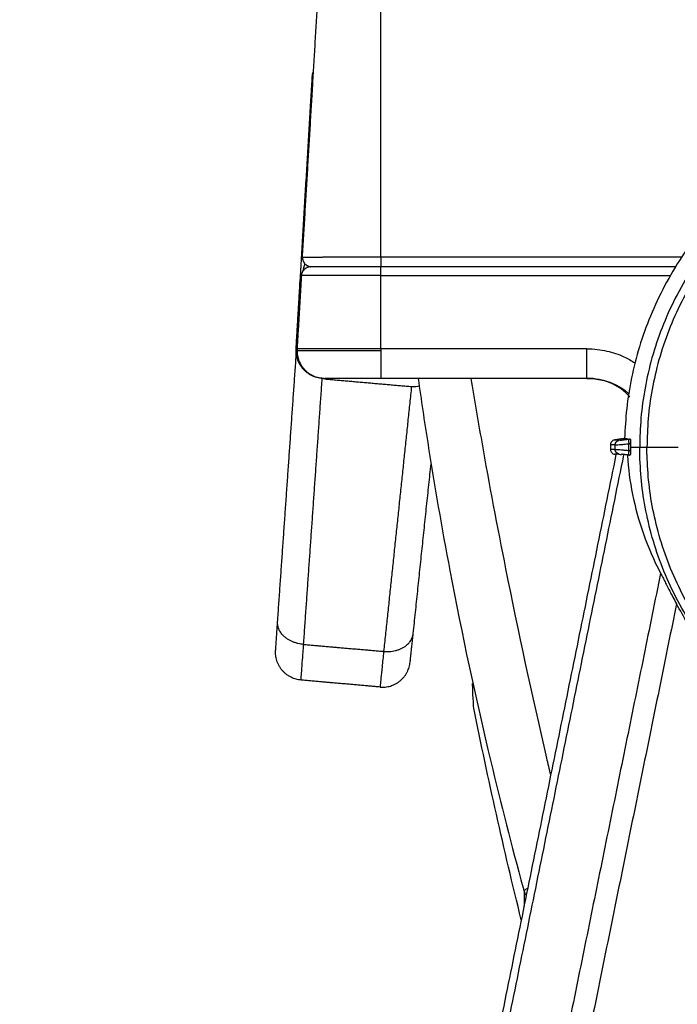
# Model space of a CAD drawing. Header units: millimetres. Extents: x 4946 to 6276, y -4769 to -3439.
# Tile 27 of 195: x 5134 to 5205, y -3686 to -3580. Entities that reach past the tile are written whole.
import ezdxf

# ---------------------------------------------------------------- set-up
doc = ezdxf.new("R2010")
doc.units = ezdxf.units.MM
doc.layers.add('ROXX_NEOmini_FIXTURE', color=7, linetype='Continuous', true_color=0x000000)
doc.dimstyles.get("Standard").update_dxf_attribs({"dimscale": 10, "dimtxt": 2.5, "dimasz": 3, "dimexe": 1, "dimexo": 0.5, "dimgap": 0.8, "dimtad": 1, "dimtoh": 1, "dimdec": 1, "dimzin": 1, "dimdsep": 46, "dimtxsty": 'Standard', "dimblk": 'OPEN90', "dimcen": 2.5, "dimadec": 1, "dimazin": 1, "dimtfac": 1, "dimtdec": 4, "dimtix": 1, "dimtofl": 0, "dimtmove": 1, "dimatfit": 3, "dimldrblk": 'OPEN90', "dimfxl": 1, "dimtolj": 1, "dimtzin": 1, "dimarcsym": 0})

# ---------------------------------------------------------------- blocks, each defined once
blk = doc.blocks.new('*D5')
at = {"layer": 'Defpoints', "color": 0}
for p in [(5051.91, -3556.28), (5183.73, -3556.28), (5183.73, -3812.78)]:
    blk.add_point(p, dxfattribs=at)
at = {"layer": 'ROXX_NEOmini_FIXTURE', "color": 0, "lineweight": -2}
for p, q in [((5177.73, -3556.28), (5048.91, -3556.28)), ((5051.91, -3806.78), (5051.91, -3562.28)), ((5177.73, -3812.78), (5048.91, -3812.78))]:
    blk.add_line(p, q, dxfattribs=at)
at = {"layer": 'ROXX_NEOmini_FIXTURE', "color": 0}
for points in [[(5052.91, -3562.28), (5050.91, -3562.28), (5051.91, -3556.28)], [(5050.91, -3806.78), (5052.91, -3806.78), (5051.91, -3812.78)]]:
    blk.add_solid(points, dxfattribs=at)
at = {"layer": 'ROXX_NEOmini_FIXTURE', "color": 0, "insert": (5045.01, -3684.53), "char_height": 9.002, "attachment_point": 5, "rotation": 90}
blk.add_mtext('\\A1;256.5', dxfattribs=at)

msp = doc.modelspace()

# ---------------------------------------------------------------- linework, layer by layer
at = {"layer": 'ROXX_NEOmini_FIXTURE', "color": 18, "true_color": 0x000000}
for points, degree in [([(5164.87, -3605.32), (5165.95, -3587.2), (5167.02, -3569.08)], 2), ([(5164.87, -3605.32), (5165.95, -3587.2), (5167.02, -3569.08)], 2), ([(5164.6, -3608.2), (5165.19, -3598.28), (5165.78, -3588.35)], 2), ([(5164.6, -3608.2), (5165.19, -3598.28), (5165.78, -3588.35)], 2), ([(5164.75, -3607.32), (5164.52, -3611.26), (5164.28, -3615.2)], 2), ([(5164.75, -3607.32), (5164.52, -3611.26), (5164.28, -3615.2)], 2), ([(5164.18, -3615.2), (5164.39, -3611.7), (5164.6, -3608.2)], 2), ([(5164.18, -3615.2), (5164.39, -3611.7), (5164.6, -3608.2)], 2), ([(5162.19, -3644.57), (5163.21, -3629.98), (5164.23, -3615.4)], 2), ([(5162.19, -3644.57), (5163.21, -3629.98), (5164.23, -3615.4)], 2), ([(5176.78, -3645.84), (5177.74, -3636.7), (5178.7, -3627.56)], 2), ([(5176.78, -3645.84), (5177.74, -3636.7), (5178.7, -3627.56)], 2), ([(5173.21, -3651.59), (5168.96, -3651.21), (5164.71, -3650.84)], 2), ([(5173.21, -3651.59), (5168.96, -3651.21), (5164.71, -3650.84)], 2), ([(5188.4, -3676.63), (5186.54, -3669.07), (5184.83, -3661.48), (5183.29, -3653.85)], 3), ([(5188.4, -3676.63), (5186.54, -3669.07), (5184.83, -3661.48), (5183.29, -3653.85)], 3)]:
    msp.add_open_spline(points, degree=degree, dxfattribs=at)
at = {"layer": 'ROXX_NEOmini_FIXTURE', "color": 18, "lineweight": -3, "true_color": 0x000000}
for points, degree in [([(5173.31, -3605.32), (5173.31, -3587.2), (5173.31, -3569.08)], 2), ([(5173.31, -3605.32), (5189.49, -3605.32), (5205.68, -3605.32)], 2), ([(5205, -3606.38), (5189.15, -3606.38), (5173.31, -3606.38)], 2), ([(5205, -3606.38), (5205.01, -3606.38), (5205.03, -3606.38)], 2), ([(5164.7, -3607.75), (5164.64, -3607.88), (5164.61, -3608.03), (5164.6, -3608.2)], 3), ([(5173.31, -3607.32), (5188.89, -3607.32), (5204.47, -3607.32)], 2), ([(5173.31, -3615.2), (5173.31, -3611.26), (5173.31, -3607.32)], 2), ([(5195.47, -3615.2), (5184.39, -3615.2), (5173.31, -3615.2)], 2), ([(5164.99, -3647), (5165.99, -3632.71), (5166.99, -3618.42)], 2), ([(5167.27, -3618.44), (5171.93, -3618.85), (5176.59, -3619.26)], 2), ([(5195.47, -3618.38), (5184.39, -3618.38), (5173.31, -3618.38)], 2), ([(5195.47, -3618.38), (5197.14, -3618.38), (5198.83, -3618.95), (5199.99, -3620.03)], 3), ([(5176.59, -3619.26), (5175.1, -3633.5), (5173.6, -3647.75)], 2), ([(5176.59, -3619.26), (5176.93, -3619.29), (5177.21, -3619.25), (5177.46, -3619.17)], 3), ([(5198.43, -3625.01), (5198.29, -3625.03), (5198.11, -3625.16), (5198.01, -3625.36), (5198.01, -3625.51)], 3), ([(5198.01, -3625.51), (5198.01, -3625.78), (5198.01, -3626.05)], 2), ([(5198.5, -3625.54), (5198.25, -3625.52), (5198.01, -3625.51)], 2), ([(5199.52, -3624.85), (5198.98, -3624.93), (5198.43, -3625.01)], 2), ([(5198.92, -3625.05), (5198.68, -3625.03), (5198.43, -3625.01)], 2), ([(5198.5, -3625.54), (5198.52, -3625.54), (5198.62, -3625.54), (5198.96, -3625.51), (5199.44, -3625.47), (5199.8, -3625.43), (5199.98, -3625.41)], 3), ([(5198.5, -3626.02), (5198.5, -3625.78), (5198.5, -3625.54)], 2), ([(5199.52, -3624.85), (5199.65, -3624.86), (5199.78, -3624.87), (5199.91, -3624.88)], 3), ([(5199.91, -3624.92), (5200.01, -3624.91), (5200.11, -3624.89)], 2), ([(5199.98, -3625.41), (5200.07, -3625.4), (5200.16, -3625.39)], 2), ([(5199.98, -3626.14), (5199.98, -3625.78), (5199.98, -3625.41)], 2), ([(5200.13, -3624.93), (5200.14, -3624.95), (5200.15, -3625.03), (5200.16, -3625.19), (5200.16, -3625.32), (5200.16, -3625.39)], 3), ([(5200.16, -3625.78), (5200.65, -3625.78), (5201.14, -3625.78)], 2), ([(5201.92, -3625.78), (5203.6, -3625.78), (5205.28, -3625.78)], 2), ([(5198.59, -3626.56), (5182.81, -3704.09), (5167.04, -3781.63)], 2), ([(5167.91, -3781.63), (5183.67, -3704.13), (5199.44, -3626.64)], 2), ([(5198.5, -3626.02), (5198.25, -3626.03), (5198.01, -3626.05)], 2), ([(5198.01, -3626.05), (5198.01, -3626.11), (5198.03, -3626.22), (5198.12, -3626.38), (5198.26, -3626.49), (5198.37, -3626.53), (5198.44, -3626.54)], 3), ([(5198.92, -3626.51), (5198.68, -3626.53), (5198.44, -3626.54)], 2), ([(5198.5, -3626.02), (5198.51, -3626.01), (5198.61, -3626.02), (5198.81, -3626.03), (5199.19, -3626.06), (5199.53, -3626.1), (5199.83, -3626.12), (5199.98, -3626.14)], 3), ([(5199.18, -3626.61), (5199.08, -3626.6), (5198.99, -3626.59), (5198.91, -3626.58)], 3), ([(5199.82, -3626.68), (5199.91, -3628.06), (5200.27, -3630.85), (5201.43, -3635.1), (5202.65, -3637.94), (5203.39, -3639.34)], 3), ([(5200.11, -3626.67), (5200.01, -3626.65), (5199.91, -3626.63)], 2), ([(5200.16, -3626.17), (5200.07, -3626.15), (5199.98, -3626.14)], 2), ([(5200.16, -3626.17), (5200.16, -3626.23), (5200.16, -3626.36), (5200.15, -3626.53), (5200.14, -3626.6), (5200.13, -3626.62)], 3), ([(5203.39, -3639.34), (5188.92, -3710.49), (5174.44, -3781.63)], 2), ([(5203.39, -3639.34), (5203.45, -3639.45), (5203.57, -3639.69), (5203.8, -3640.13), (5204.06, -3640.66), (5204.37, -3641.25), (5204.71, -3641.92), (5204.97, -3642.39), (5205.1, -3642.64)], 3), ([(5205.1, -3642.64), (5190.96, -3712.13), (5176.82, -3781.63)], 2), ([(5164.71, -3650.84), (5164.71, -3650.84), (5164.72, -3650.67), (5164.78, -3649.93), (5164.87, -3648.71), (5164.95, -3647.61), (5164.99, -3647)], 3), ([(5164.99, -3647), (5169.29, -3647.38), (5173.6, -3647.75)], 2), ([(5173.6, -3647.75), (5173.54, -3648.36), (5173.42, -3649.46), (5173.3, -3650.67), (5173.23, -3651.42), (5173.21, -3651.59), (5173.21, -3651.59)], 3), ([(5183.29, -3653.85), (5183.29, -3653.85), (5183.24, -3652.97), (5183.15, -3651.2)], 3), ([(5188.71, -3673.56), (5188.71, -3674.16), (5188.7, -3674.7), (5188.7, -3675.17)], 3), ([(5188.71, -3673.56), (5188.74, -3673.67), (5188.82, -3673.84), (5188.93, -3674.03)], 3)]:
    msp.add_open_spline(points, degree=degree, dxfattribs=at)
at = {"layer": 'ROXX_NEOmini_FIXTURE', "color": 18, "true_color": 0x000000}
for points, weights in [([(5165.93, -3585.82), (5165.94, -3585.59), (5166.05, -3585.39)], [1, 0.916609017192, 0.884308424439]), ([(5165.93, -3585.82), (5165.94, -3585.59), (5166.05, -3585.39)], [1, 0.916609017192, 0.884308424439]), ([(5165.78, -3588.35), (5165.93, -3585.82), (5165.93, -3585.82)], [1, 0.953584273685, 1]), ([(5165.78, -3588.35), (5165.93, -3585.82), (5165.93, -3585.82)], [1, 0.953584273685, 1]), ([(5164.28, -3615.2), (5164.28, -3615.29), (5164.28, -3615.38)], [1, 0.999559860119, 1]), ([(5164.28, -3615.2), (5164.28, -3615.29), (5164.28, -3615.38)], [1, 0.999559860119, 1]), ([(5161.98, -3647.64), (5161.98, -3647.64), (5162.19, -3644.57)], [1, 0.933565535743, 1]), ([(5161.98, -3647.64), (5161.98, -3647.64), (5162.19, -3644.57)], [1, 0.933565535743, 1]), ([(5176.45, -3648.91), (5176.45, -3648.91), (5176.78, -3645.84)], [1, 0.933564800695, 1]), ([(5176.45, -3648.91), (5176.45, -3648.91), (5176.78, -3645.84)], [1, 0.933564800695, 1]), ([(5164.71, -3650.84), (5161.77, -3650.58), (5161.98, -3647.64)], [1, 0.713255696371, 1]), ([(5164.71, -3650.84), (5161.77, -3650.58), (5161.98, -3647.64)], [1, 0.713255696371, 1]), ([(5173.21, -3651.59), (5176.15, -3651.84), (5176.45, -3648.91)], [1, 0.713253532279, 1]), ([(5173.21, -3651.59), (5176.15, -3651.84), (5176.45, -3648.91)], [1, 0.713253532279, 1])]:
    msp.add_rational_spline(points, weights, degree=2, dxfattribs=at)
at = {"layer": 'ROXX_NEOmini_FIXTURE', "color": 18, "lineweight": -3, "true_color": 0x000000}
for points, weights in [([(5165.9, -3588), (5165.79, -3588.16), (5165.78, -3588.35)], [0.88316003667, 0.916016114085, 1]), ([(5235.58, -3588.79), (5200.4, -3589.67), (5199.52, -3624.85)], [1, 0.724580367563, 1]), ([(5167.03, -3605.38), (5164.87, -3605.38), (5164.87, -3605.38)], [0.854142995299, 0.862845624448, 1]), ([(5164.87, -3605.38), (5164.87, -3606.29), (5165.78, -3606.37)], [1, 0.724907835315, 0.967106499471]), ([(5167.04, -3605.32), (5169.55, -3605.32), (5173.31, -3605.32)], [0.854132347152, 0.844345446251, 1]), ([(5173.31, -3605.38), (5173.31, -3606.38), (5173.31, -3606.38)], [1, 0.707106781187, 1]), ([(5165.75, -3606.38), (5164.81, -3606.38), (5164.75, -3607.32)], [1, 0.727772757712, 1]), ([(5165.12, -3606.04), (5164.98, -3606.44), (5164.9, -3606.86)], [0.965770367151, 0.969858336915, 0.977524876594]), ([(5173.31, -3606.38), (5165.75, -3606.38), (5165.75, -3606.38)], [1, 0.707106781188, 1]), ([(5173.31, -3607.32), (5173.31, -3606.38), (5173.31, -3606.38)], [1, 0.72777275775, 1]), ([(5173.31, -3607.32), (5164.75, -3607.32), (5164.75, -3607.32)], [1, 0.707106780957, 1]), ([(5173.31, -3615.2), (5164.28, -3615.2), (5164.28, -3615.2)], [1, 0.707106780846, 1]), ([(5173.31, -3615.2), (5173.31, -3615.29), (5173.31, -3615.38)], [1, 0.999559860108, 1]), ([(5164.28, -3615.38), (5164.28, -3618.38), (5167.28, -3618.38)], [1, 0.707106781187, 1]), ([(5173.31, -3615.38), (5173.31, -3618.38), (5173.31, -3618.38)], [1, 0.707107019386, 1]), ([(5198.5, -3625.54), (5198.5, -3625.11), (5198.92, -3625.05)], [1, 0.758234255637, 1]), ([(5199.51, -3624.98), (5199.52, -3624.91), (5199.52, -3624.85)], [0.99121677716, 0.990509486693, 0.98980583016]), ([(5199.91, -3624.92), (5199.91, -3624.93), (5199.98, -3625.41)], [1, 0.716297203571, 1]), ([(5200.16, -3625.39), (5200.16, -3625.58), (5200.16, -3625.78)], [1, 0.999985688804, 1]), ([(5200.16, -3625.78), (5200.16, -3625.97), (5200.16, -3626.17)], [1, 0.999985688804, 1]), ([(5201.15, -3626.67), (5201.14, -3626.22), (5201.14, -3625.78)], [1, 0.999921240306, 1]), ([(5201.14, -3625.78), (5201.23, -3625.78), (5201.92, -3625.78)], [1, 0.816478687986, 1]), ([(5201.93, -3626.65), (5201.92, -3626.21), (5201.92, -3625.78)], [1, 0.999921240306, 1]), ([(5198.92, -3626.51), (5198.5, -3626.44), (5198.5, -3626.02)], [1, 0.758234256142, 1]), ([(5199.98, -3626.14), (5199.91, -3626.62), (5199.91, -3626.63)], [1, 0.716297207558, 1]), ([(5164.99, -3647), (5162.04, -3646.76), (5162.19, -3644.57)], [1, 0.711679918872, 1]), ([(5173.6, -3647.75), (5176.55, -3648.03), (5176.78, -3645.84)], [1, 0.711679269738, 1])]:
    msp.add_rational_spline(points, weights, degree=2, dxfattribs=at)
for points, weights, knots in [([(5271.83, -3623.93), (5270.02, -3589.52), (5235.58, -3590.42), (5201.14, -3591.32), (5201.14, -3625.78)], [1, 0.716301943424, 1, 0.716301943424, 1], [-109.257502, -109.257502, -109.257502, -54.628751, -54.628751, 0, 0, 0]), ([(5271.05, -3623.97), (5269.29, -3590.32), (5235.6, -3591.2), (5201.92, -3592.08), (5201.92, -3625.78)], [1, 0.716301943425, 1, 0.716301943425, 1], [-106.858227, -106.858227, -106.858227, -53.429113, -53.429113, 0, 0, 0]), ([(5167.18, -3618.38), (5165.88, -3618.38), (5164.99, -3617.43), (5164.11, -3616.49), (5164.18, -3615.2)], [1, 0.9181008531, 1, 0.9181008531, 1], [-4.890413, -4.890413, -4.890413, -2.445206, -2.445206, 0, 0, 0]), ([(5195.47, -3618.38), (5195.47, -3618.38), (5195.47, -3617.43), (5195.47, -3616.49), (5195.47, -3615.2)], [1, 0.918101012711, 1, 0.918101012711, 1], [0, 0, 0, 2.445204, 2.445204, 4.890408, 4.890408, 4.890408]), ([(5164.28, -3615.38), (5164.28, -3615.38), (5166.92, -3615.38), (5169.57, -3615.38), (5173.31, -3615.38)], [1, 0.923879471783, 1, 0.923879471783, 1], [0.462274, 0.462274, 0.462274, 5.197763, 5.197763, 9.933251, 9.933251, 9.933251]), ([(5173.31, -3618.38), (5170.81, -3618.38), (5169.04, -3618.38), (5167.28, -3618.38), (5167.28, -3618.38)], [1, 0.923879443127, 1, 0.923879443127, 1], [-9.470982, -9.470982, -9.470982, -4.735491, -4.735491, 0, 0, 0]), ([(5271.87, -3625.78), (5271.87, -3660.7), (5236.95, -3661.14), (5202.03, -3661.58), (5201.15, -3626.67)], [1, 0.711530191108, 1, 0.711530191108, 1], [-110.221555, -110.221555, -110.221555, -55.110777, -55.110777, 0, 0, 0]), ([(5271.1, -3625.78), (5271.1, -3659.94), (5236.94, -3660.37), (5202.78, -3660.79), (5201.93, -3626.65)], [1, 0.711530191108, 1, 0.711530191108, 1], [-107.801108, -107.801108, -107.801108, -53.900554, -53.900554, 0, 0, 0]), ([(5270.16, -3637.53), (5262.49, -3659.5), (5239.3, -3661.32), (5216.1, -3663.14), (5205.1, -3642.64)], [1, 0.837432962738, 1, 0.837432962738, 1], [0, 0, 0, 41.226859, 41.226859, 82.453717, 82.453717, 82.453717])]:
    msp.add_rational_spline(points, weights, degree=2, knots=knots, dxfattribs=at)
for points, knots in [([(5195.47, -3615.2), (5196.23, -3615.2), (5197.66, -3615.38), (5199.27, -3615.92), (5200.26, -3616.47), (5200.63, -3616.72)], [-7.986663, -7.986663, -7.986663, -7.986663, -5.989997, -3.993332, -2.619763, -2.619763, -2.619763, -2.619763]), ([(5177.31, -3618.38), (5177.63, -3620.68), (5178.66, -3627.6), (5181.05, -3641.37), (5184.47, -3657.35), (5187.4, -3668.79), (5188.67, -3673.43), (5188.71, -3673.56)], [-57.635877, -57.635877, -57.635877, -57.635877, -50.481154, -36.171705, -14.707532, -0.398083, 0, 0, 0, 0]), ([(5191.57, -3661.04), (5191.43, -3660.44), (5189.71, -3653.06), (5187.13, -3641.15), (5184.56, -3627.5), (5183.39, -3620.66), (5183.01, -3618.38)], [12.371269, 12.371269, 12.371269, 12.371269, 14.269047, 35.57261, 49.774985, 56.876171, 56.876171, 56.876171, 56.876171]), ([(5200.09, -3620.39), (5200, -3620.28), (5199.9, -3620.17), (5199.8, -3620.07), (5199.55, -3619.82), (5199.27, -3619.59), (5198.97, -3619.39), (5198.65, -3619.18), (5198.31, -3619), (5197.96, -3618.86), (5197.58, -3618.7), (5197.19, -3618.59), (5196.79, -3618.51), (5196.36, -3618.42), (5195.91, -3618.38), (5195.47, -3618.38)], [0.295168, 0.295168, 0.295168, 0.295168, 0.730836, 0.730836, 0.730836, 1.811382, 1.811382, 1.811382, 2.956997, 2.956997, 2.956997, 4.184649, 4.184649, 4.184649, 5.512656, 5.512656, 5.512656, 5.512656]), ([(5198.99, -3625.04), (5199.03, -3625.04), (5199.13, -3625.03), (5199.34, -3625), (5199.61, -3624.96), (5199.81, -3624.94), (5199.91, -3624.92)], [0.295323, 0.295323, 0.295323, 0.295323, 0.581819, 0.862442, 1.152405, 1.468774, 1.468774, 1.468774, 1.468774]), ([(5199.91, -3626.63), (5199.84, -3626.62), (5199.72, -3626.61), (5199.55, -3626.58), (5199.4, -3626.56), (5199.28, -3626.55), (5199.22, -3626.54), (5199.19, -3626.53)], [0, 0, 0, 0, 0.1997247, 0.3802089, 0.5420393, 0.6859125, 0.8147146, 0.8147146, 0.8147146, 0.8147146]), ([(5189.1, -3673.27), (5188.98, -3673.31), (5188.78, -3673.4), (5188.71, -3673.5), (5188.71, -3673.56)], [-2.207693, -2.207693, -2.207693, -2.207693, -1.148794, 0, 0, 0, 0])]:
    msp.add_open_spline(points, degree=3, knots=knots, dxfattribs=at)

# ---------------------------------------------------------------- dimensions: what is measured, and where the dimension line sits
at = {"layer": 'ROXX_NEOmini_FIXTURE', "color": 5, "true_color": 0x0000ff}
dim = msp.add_linear_dim(base=(5051.91, -3556.28), p1=(5183.73, -3812.78), p2=(5183.73, -3556.28), angle=90, dimstyle='Standard', override={"dimscale": 3.0005, "dimtxt": 3, "dimasz": 2, "dimexe": 1, "dimexo": 2, "dimgap": 0.8, "dimtad": 1, "dimtih": 0, "dimtoh": 0, "dimdec": 1, "dimlfac": 1, "dimzin": 1, "dimtxsty": 'Standard', "dimsah": 0, "dimcen": 2.5, "dimadec": 1, "dimazin": 1, "dimtix": 0, "dimtmove": 0, "dimtzin": 1}, dxfattribs=at)
dim.commit()
dim.dimension.update_dxf_attribs({"geometry": '*D5', "text_midpoint": (5045.01, -3684.53)})

doc.saveas('drawing.dxf')
